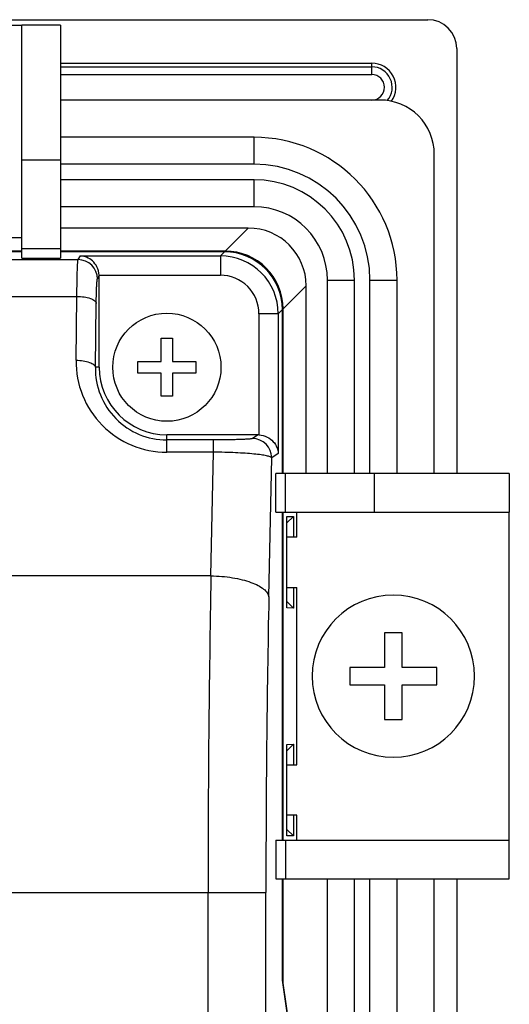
# Model space of a CAD drawing. Header units: millimetres. Extents: x 0 to 1189, y 0 to 841.
# Tile 22 of 22: x 956 to 982, y 467 to 518. Entities that reach past the tile are written whole.
import ezdxf

# ---------------------------------------------------------------- set-up
doc = ezdxf.new("R2010")
doc.units = ezdxf.units.MM
doc.header["$LTSCALE"] = 65.395
doc.layers.get('0').update_dxf_attribs({"linetype": 'CONTINUOUS'})
for name, color, linetype in [('CLAMP-RX-SHAPE', 7, 'CONTINUOUS'), ('FRONT_CASE-RW07-SHAPE', 7, 'CONTINUOUS'), ('ISO7045-M3X8-4_8-SHAPE', 7, 'CONTINUOUS'), ('REAR_CASE-RW07-SHAPE', 7, 'CONTINUOUS'), ('SEAL_GASKET_RW07-SHAPE', 7, 'CONTINUOUS')]:
    doc.layers.add(name, color=color, linetype=linetype)

# ---------------------------------------------------------------- blocks, each defined once
blk = doc.blocks.new('DSFDSF')
at = {"layer": 'ISO7045-M3X8-4_8-SHAPE', "color": 7, "linetype": 'Continuous'}
for p, q in [((548.253, 471.573), (548.253, 472.773)), ((548.253, 472.773), (548.853, 472.773)), ((548.853, 472.773), (548.853, 471.573)), ((547.053, 470.973), (547.053, 471.573)), ((547.053, 471.573), (548.253, 471.573)), ((548.853, 471.573), (550.053, 471.573)), ((550.053, 471.573), (550.053, 470.973)), ((548.253, 470.973), (547.053, 470.973)), ((548.253, 469.773), (548.253, 470.973)), ((548.853, 470.973), (548.853, 469.773)), ((550.053, 470.973), (548.853, 470.973)), ((548.853, 469.773), (548.253, 469.773))]:
    blk.add_line(p, q, dxfattribs=at)
blk.add_circle((548.553, 471.273), 2.8, dxfattribs=at)
blk = doc.blocks.new('HGJ5')
at = {"layer": 'CLAMP-RX-SHAPE', "color": 3, "linetype": 'Continuous'}
for p, q in [((552.957, 370.641), (552.957, 382.716)), ((552.957, 382.716), (554.957, 382.716)), ((554.957, 370.641), (554.957, 382.716)), ((554.957, 382.716), (571.957, 382.716)), ((571.957, 370.641), (571.957, 382.716)), ((573.957, 382.716), (571.957, 382.716)), ((573.957, 382.716), (573.957, 370.641)), ((573.957, 375.716), (571.957, 375.716)), ((554.957, 371.716), (556.257, 371.716)), ((556.257, 371.716), (556.257, 371.206)), ((558.857, 371.206), (558.857, 371.716)), ((558.857, 371.716), (568.057, 371.716)), ((568.057, 371.206), (568.057, 371.716)), ((570.657, 371.716), (570.657, 371.206)), ((570.657, 371.716), (571.957, 371.716)), ((554.957, 371.14), (552.957, 371.14)), ((571.957, 371.14), (573.957, 371.14)), ((554.957, 370.64), (552.957, 370.64)), ((571.957, 370.64), (573.957, 370.64))]:
    blk.add_line(p, q, dxfattribs=at)
blk = doc.blocks.new('DFSD')
at = {"layer": 'ISO7045-M3X8-4_8-SHAPE', "color": 3, "linetype": 'Continuous'}
for p, q in [((546.857, 399.444), (546.857, 401.244)), ((546.857, 401.244), (547.757, 401.244)), ((547.757, 401.244), (547.757, 399.444)), ((545.057, 398.544), (545.057, 399.444)), ((545.057, 399.444), (546.857, 399.444)), ((547.757, 399.444), (549.557, 399.444)), ((549.557, 399.444), (549.557, 398.544)), ((546.857, 398.544), (545.057, 398.544)), ((546.857, 396.744), (546.857, 398.544)), ((547.757, 398.544), (547.757, 396.744)), ((549.557, 398.544), (547.757, 398.544)), ((547.757, 396.744), (546.857, 396.744))]:
    blk.add_line(p, q, dxfattribs=at)
blk.add_circle((547.307, 398.994), 4.2, dxfattribs=at)

msp = doc.modelspace()

# ---------------------------------------------------------------- linework, layer by layer
at = {"layer": 'CLAMP-RX-SHAPE', "color": 7, "linetype": 'Continuous'}
for p, q in [((958.399, 510.42), (956.399, 510.42)), ((956.399, 505.844), (958.399, 505.844)), ((956.399, 505.344), (958.399, 505.344)), ((969.542, 492.201), (969.542, 494.201)), ((970.042, 492.201), (970.042, 494.201))]:
    msp.add_line(p, q, dxfattribs=at)
at = {"layer": 'FRONT_CASE-RW07-SHAPE', "color": 7, "linetype": 'Continuous'}
for p, q in [((768.397, 517.701), (977.401, 517.701)), ((978.899, 516.203), (978.899, 494.201)), ((958.399, 515.451), (974.499, 515.451)), ((958.399, 515.261), (974.499, 515.261)), ((974.499, 514.861), (974.499, 515.451)), ((958.399, 514.861), (974.499, 514.861)), ((968.113, 506.91), (958.399, 506.91)), ((968.113, 506.91), (966.918, 505.715)), ((956.399, 505.715), (939.399, 505.715)), ((966.918, 505.715), (958.399, 505.715)), ((969.914, 502.719), (971.108, 503.914)), ((971.108, 494.201), (971.108, 503.914)), ((969.914, 494.201), (969.914, 502.719)), ((969.914, 475.201), (969.914, 492.201)), ((970.108, 491.636), (970.456, 491.971)), ((970.108, 491.965), (970.456, 491.971)), ((970.108, 487.236), (970.108, 491.965)), ((970.456, 491.971), (970.456, 490.901)), ((970.456, 488.301), (970.456, 487.23)), ((970.108, 487.566), (970.456, 487.23)), ((970.456, 487.23), (970.108, 487.236)), ((970.108, 479.836), (970.456, 480.171)), ((970.108, 480.165), (970.456, 480.171)), ((970.108, 475.436), (970.108, 480.165)), ((970.456, 480.171), (970.456, 479.101)), ((970.456, 476.501), (970.456, 475.43)), ((970.108, 475.766), (970.456, 475.43)), ((970.456, 475.43), (970.108, 475.436)), ((969.914, 467.808), (969.914, 473.201)), ((978.899, 473.201), (978.899, 414.201)), ((969.898, 467.808), (969.914, 467.808)), ((970.312, 465.042), (969.914, 467.808))]:
    msp.add_line(p, q, dxfattribs=at)
for radius, start in [(1.25, 324.5446), (1.06, 319.3991), (0.661, 270)]:
    msp.add_arc((974.499, 514.201), radius, start, 90, dxfattribs=at)
for centre, major_axis in [((977.397, 516.199), (1.064, 1.064)), ((968.104, 503.906), (2.127, 2.127)), ((966.909, 502.711), (2.127, 2.127))]:
    msp.add_ellipse(centre, major_axis=major_axis, ratio=0.997265, start_param=-0.784029, end_param=0.784029, dxfattribs=at)
at = {"layer": 'REAR_CASE-RW07-SHAPE', "color": 7, "linetype": 'Continuous'}
for p, q in [((956.399, 505.679), (939.399, 505.679)), ((966.881, 505.679), (958.399, 505.679)), ((959.306, 505.275), (959.433, 505.466)), ((959.433, 505.466), (966.669, 505.466)), ((966.669, 505.466), (966.881, 505.679)), ((966.669, 505.466), (966.669, 504.468)), ((953.546, 505.275), (959.306, 505.275)), ((960.305, 504.276), (960.399, 504.417)), ((960.398, 504.468), (966.669, 504.468)), ((960.399, 499.701), (960.399, 504.417)), ((953.592, 503.372), (959.244, 503.372)), ((959.199, 500.065), (959.244, 503.372)), ((960.198, 499.701), (960.244, 503.008)), ((969.665, 502.47), (968.666, 502.47)), ((968.666, 502.47), (968.666, 496.199)), ((969.665, 502.47), (969.877, 502.683)), ((969.665, 502.47), (969.665, 495.235)), ((969.877, 494.201), (969.877, 502.683)), ((960.399, 499.701), (960.198, 499.701)), ((968.615, 496.201), (963.899, 496.201)), ((963.899, 495.3), (963.899, 496.201)), ((968.615, 496.201), (968.325, 496.007)), ((966.312, 495.935), (963.899, 495.935)), ((966.312, 495.3), (966.312, 495.935)), ((966.312, 495.3), (963.899, 495.3)), ((966.18, 488.898), (966.312, 495.3)), ((969.665, 495.235), (969.324, 495.008)), ((969.176, 487.805), (969.324, 495.008)), ((969.877, 475.201), (969.877, 492.201)), ((966.18, 488.898), (902.864, 488.898)), ((969.877, 467.956), (969.877, 473.201)), ((902.471, 472.502), (969.025, 472.502)), ((966.029, 464.606), (966.029, 472.502)), ((969.025, 465.506), (969.025, 472.502)), ((970.275, 465.19), (969.877, 467.956))]:
    msp.add_line(p, q, dxfattribs=at)
for centre, radius, start, end in [((966.666, 502.468), 2.998, 0.0429, 89.9571), ((959.304, 504.274), 1.001, 0.1473, 89.8994), ((966.67, 502.471), 1.996, 359.9714, 90.0286), ((963.899, 500.001), 4.701, 179.2144, 269.997), ((963.899, 499.636), 3.701, 179.0033, 269.9971), ((963.899, 499.701), 3.5, 180, 270), ((968.323, 495.006), 1.001, 0.1006, 89.8527), ((1844.759, 472.591), 878.73, 178.93671, 180.005842), ((1734.509, 472.585), 765.484, 178.860768, 180.006257)]:
    msp.add_arc(centre, radius, start, end, dxfattribs=at)
for centre, major_axis, ratio, start_param, end_param in [((966.873, 502.675), (2.127, 2.127), 0.997265, -0.784029, 0.784029), ((959.398, 504.415), (0.556, 0.834), 0.998023, -0.982115, -0.931581), ((968.613, 495.2), (0.834, 0.556), 0.998023, 0.931581, 0.982115)]:
    msp.add_ellipse(centre, major_axis=major_axis, ratio=ratio, start_param=start_param, end_param=end_param, dxfattribs=at)
for points, knots in [([(960.398, 504.468), (960.39, 504.615), (960.315, 504.894), (960.07, 505.214), (959.764, 505.409), (959.541, 505.46), (959.433, 505.466)], [0, 0, 0, 0, 0.29357, 0.554174, 0.785317, 1, 1, 1, 1]), ([(959.244, 503.372), (959.246, 503.62), (959.251, 503.975), (959.26, 504.421), (959.267, 504.695), (959.275, 504.919), (959.284, 505.089), (959.292, 505.196), (959.3, 505.251), (959.303, 505.269), (959.306, 505.275)], [0, 0, 0, 0, 0.390972, 0.55875, 0.703374, 0.821892, 0.911905, 0.971611, 0.989734, 1, 1, 1, 1]), ([(960.244, 503.008), (960.246, 503.173), (960.25, 503.41), (960.259, 503.707), (960.267, 503.89), (960.275, 504.039), (960.283, 504.153), (960.293, 504.227), (960.298, 504.266), (960.305, 504.276)], [0, 0, 0, 0, 0.390576, 0.558196, 0.702705, 0.821168, 0.911216, 0.971103, 1, 1, 1, 1]), ([(959.244, 503.372), (959.37, 503.37), (959.605, 503.352), (959.88, 503.289), (960.059, 503.212), (960.174, 503.142), (960.239, 503.061), (960.244, 503.008)], [0, 0, 0, 0, 0.337167, 0.632814, 0.754606, 0.855671, 1, 1, 1, 1]), ([(959.199, 500.065), (959.324, 500.063), (959.56, 500.045), (959.835, 499.982), (960.014, 499.905), (960.129, 499.835), (960.194, 499.754), (960.198, 499.701)], [0, 0, 0, 0, 0.337167, 0.632814, 0.754606, 0.855671, 1, 1, 1, 1]), ([(968.666, 496.199), (968.813, 496.192), (969.092, 496.117), (969.413, 495.872), (969.607, 495.566), (969.659, 495.343), (969.665, 495.235)], [0, 0, 0, 0, 0.29357, 0.554174, 0.785317, 1, 1, 1, 1]), ([(968.325, 496.007), (968.32, 496.004), (968.301, 495.999), (968.266, 495.992), (968.214, 495.986), (968.113, 495.977), (967.949, 495.966), (967.707, 495.956), (967.412, 495.947), (967.073, 495.94), (966.701, 495.936), (966.443, 495.935), (966.312, 495.935)], [0, 0, 0, 0, 0.009898, 0.02772, 0.053572, 0.087392, 0.178411, 0.299128, 0.44677, 0.617101, 0.80409, 1, 1, 1, 1]), ([(969.324, 495.008), (969.318, 495.019), (969.29, 495.041), (969.202, 495.08), (969.027, 495.123), (968.748, 495.169), (968.381, 495.211), (967.937, 495.247), (967.432, 495.274), (966.883, 495.293), (966.505, 495.299), (966.312, 495.3)], [0, 0, 0, 0, 0.012801, 0.032608, 0.095449, 0.189138, 0.311554, 0.459203, 0.627318, 0.809911, 1, 1, 1, 1]), ([(966.18, 488.898), (966.553, 488.891), (967.099, 488.846), (967.787, 488.707), (968.233, 488.574), (968.607, 488.415), (968.897, 488.234), (969.098, 488.036), (969.166, 487.878), (969.176, 487.805)], [0, 0, 0, 0, 0.334099, 0.4886, 0.628518, 0.750305, 0.851862, 0.933526, 1, 1, 1, 1])]:
    msp.add_open_spline(points, degree=3, knots=knots, dxfattribs=at)
at = {"layer": 'SEAL_GASKET_RW07-SHAPE', "color": 7, "linetype": 'Continuous'}
for p, q in [((974.938, 513.538), (958.399, 513.538)), ((968.409, 511.611), (958.399, 511.611)), ((968.409, 510.211), (968.409, 511.611)), ((977.737, 494.201), (977.737, 510.74)), ((968.409, 510.211), (958.399, 510.211)), ((968.409, 509.411), (958.399, 509.411)), ((968.409, 508.011), (968.409, 509.411)), ((968.409, 508.011), (958.399, 508.011)), ((972.209, 504.211), (973.609, 504.211)), ((972.209, 494.201), (972.209, 504.211)), ((973.609, 494.201), (973.609, 504.211)), ((974.409, 504.211), (975.809, 504.211)), ((974.409, 494.201), (974.409, 504.211)), ((975.809, 494.201), (975.809, 504.211)), ((972.209, 414.201), (972.209, 473.201)), ((973.609, 414.201), (973.609, 473.201)), ((974.409, 414.201), (974.409, 473.201)), ((975.809, 414.201), (975.809, 473.201)), ((977.737, 414.201), (977.737, 473.201))]:
    msp.add_line(p, q, dxfattribs=at)
for centre, radius, start, end in [((974.939, 510.74), 2.798, 359.9898, 90.0102), ((968.409, 504.211), 7.4, 0, 90), ((968.409, 504.211), 6, 0, 90), ((968.409, 504.211), 5.2, 0, 90), ((968.409, 504.211), 3.8, 0, 90)]:
    msp.add_arc(centre, radius, start, end, dxfattribs=at)

# ---------------------------------------------------------------- block references
for name, p in [('HGJ5', (384.442, 134.704)), ('DSFDSF', (415.346, 28.427))]:
    msp.add_blockref(name, p)
at = {"xscale": -1, "rotation": 270}
for name, p in [('HGJ5', (598.902, -79.756)), ('DFSD', (576.624, -63.606))]:
    msp.add_blockref(name, p, dxfattribs=at)

doc.saveas('drawing.dxf')
